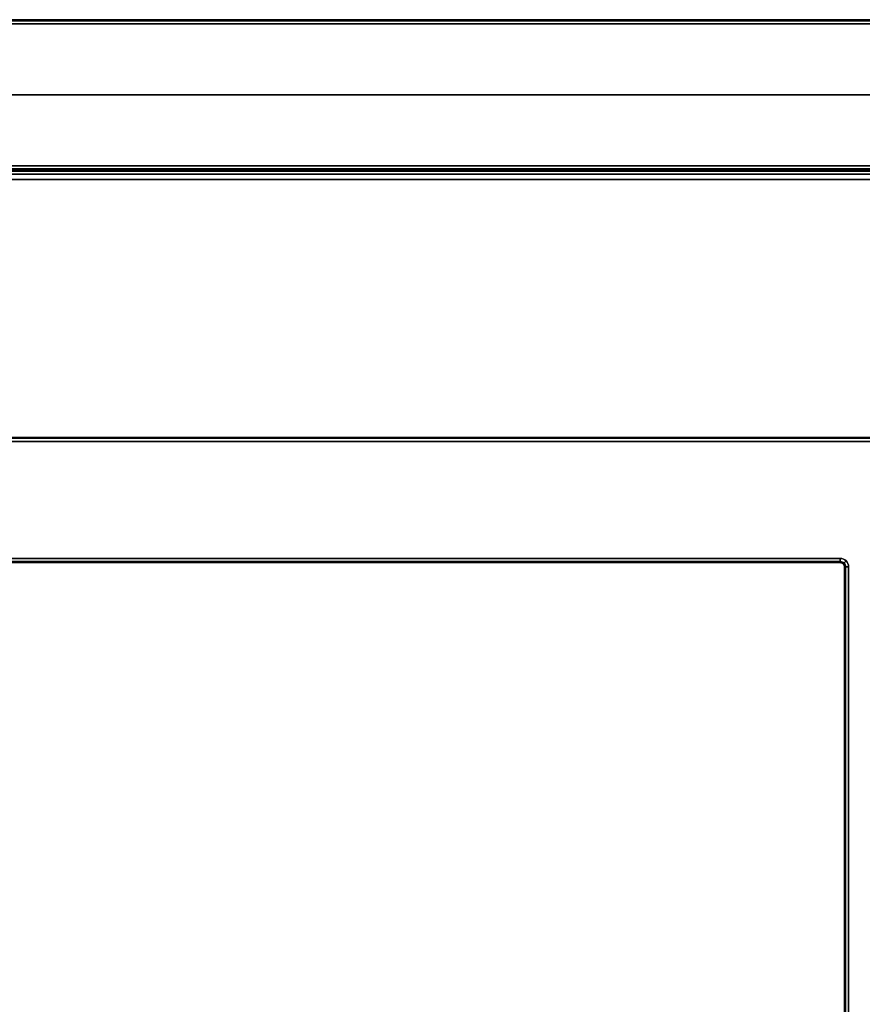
# Model space of a CAD drawing. Header units: millimetres. Extents: x 0 to 2639, y 0 to 470.
# Tile 17 of 18: x 2475 to 2576, y 352 to 470. Entities that reach past the tile are written whole.
import ezdxf

# ---------------------------------------------------------------- set-up
doc = ezdxf.new("R2010")
doc.units = ezdxf.units.MM
doc.layers.add('ripiani', color=18, linetype='Continuous', true_color=0x4c0000)
doc.layers.add('struttura', color=18, linetype='Continuous', true_color=0x4c0000)

msp = doc.modelspace()

# ---------------------------------------------------------------- linework, layer by layer
at = {"layer": 'ripiani'}
msp.add_line((2609.88, 450.86, 443.5), (1984.88, 450.86, 443.5), dxfattribs=at)
for points in [[(2609.88, 450.86, 439.5), (2297.38, 450.86, 439.5), (1984.88, 450.86, 439.5)], [(1984.88, 450.86, 447.5), (2297.38, 450.86, 447.5), (2609.88, 450.86, 447.5)]]:
    msp.add_open_spline(points, degree=2, dxfattribs=at)
at = {"layer": 'struttura'}
for p, q in [((0.5, 470, 745), (2638.5, 470, 745)), ((0.5, 470, 75), (2638.5, 470, 75)), ((10.5, 470, 410), (2628.5, 470, 410)), ((10.5, 461, 740), (2628.5, 461, 740)), ((2628.5, 461, 80), (10.5, 461, 80)), ((10.5, 452, 410), (2628.5, 452, 410)), ((1320, 452, 731), (2628.5, 452, 731)), ((1338, 452, 89), (2610.5, 452, 89)), ((50.5, 420, 40), (2588.5, 420, 40)), ((65.5, 405, 40), (2573.5, 405, 40)), ((2574, 404.5, 40), (2574, 65.5, 40))]:
    msp.add_line(p, q, dxfattribs=at)
for points in [[(2638.5, 470, 740.5), (1319.5, 470, 740.5), (0.5, 470, 740.5)], [(0.5, 470, 749.5), (1319.5, 470, 749.5), (2638.5, 470, 749.5)], [(2638.5, 470, 70.5), (1319.5, 470, 70.5), (0.5, 470, 70.5)], [(0.5, 470, 79.5), (1319.5, 470, 79.5), (2638.5, 470, 79.5)], [(0.5, 469.85, 740.15), (1319.5, 469.85, 740.15), (2638.5, 469.85, 740.15)], [(2638.5, 469.85, 749.85), (1319.5, 469.85, 749.85), (0.5, 469.85, 749.85)], [(0.5, 469.85, 70.15), (1319.5, 469.85, 70.15), (2638.5, 469.85, 70.15)], [(2638.5, 469.85, 79.85), (1319.5, 469.85, 79.85), (0.5, 469.85, 79.85)], [(2638.5, 469.5, 750), (1319.5, 469.5, 750), (0.5, 469.5, 750)], [(0.5, 469.5, 740), (1319.5, 469.5, 740), (2638.5, 469.5, 740)], [(2638.5, 469.5, 80), (1319.5, 469.5, 80), (0.5, 469.5, 80)], [(0.5, 469.5, 70), (1319.5, 469.5, 70), (2638.5, 469.5, 70)], [(2628.5, 470, 80.5), (1319.5, 470, 80.5), (10.5, 470, 80.5)], [(10.5, 470, 739.5), (1319.5, 470, 739.5), (2628.5, 470, 739.5)], [(10.5, 469.85, 80.15), (1319.5, 469.85, 80.15), (2628.5, 469.85, 80.15)], [(2628.5, 469.85, 739.85), (1319.5, 469.85, 739.85), (10.5, 469.85, 739.85)], [(2628.5, 469.5, 740), (1319.5, 469.5, 740), (10.5, 469.5, 740)], [(10.5, 469.5, 80), (1319.5, 469.5, 80), (2628.5, 469.5, 80)], [(10.5, 452.5, 740), (1319.5, 452.5, 740), (2628.5, 452.5, 740)], [(2628.5, 452.5, 80), (1319.5, 452.5, 80), (10.5, 452.5, 80)], [(10.5, 452.15, 80.15), (1319.5, 452.15, 80.15), (2628.5, 452.15, 80.15)], [(2628.5, 452.15, 739.85), (1319.5, 452.15, 739.85), (10.5, 452.15, 739.85)], [(2628.5, 452, 739.5), (1319.5, 452, 739.5), (10.5, 452, 739.5)], [(10.5, 452, 80.5), (1319.5, 452, 80.5), (2628.5, 452, 80.5)], [(2628.5, 452, 722.5), (1974.25, 452, 722.5), (1320, 452, 722.5)], [(1320, 452, 739.5), (1974.25, 452, 739.5), (2628.5, 452, 739.5)], [(1320, 451.85, 722.15), (1974.25, 451.85, 722.15), (2628.5, 451.85, 722.15)], [(2628.5, 451.85, 739.85), (1974.25, 451.85, 739.85), (1320, 451.85, 739.85)], [(1320, 451.5, 722), (1974.25, 451.5, 722), (2628.5, 451.5, 722)], [(2628.5, 451.5, 740), (1974.25, 451.5, 740), (1320, 451.5, 740)], [(1338, 452, 97.5), (1974.25, 452, 97.5), (2610.5, 452, 97.5)], [(2610.5, 452, 80.5), (1974.25, 452, 80.5), (1338, 452, 80.5)], [(2610.5, 451.85, 97.85), (1974.25, 451.85, 97.85), (1338, 451.85, 97.85)], [(1338, 451.85, 80.15), (1974.25, 451.85, 80.15), (2610.5, 451.85, 80.15)], [(1338, 451.5, 80), (1974.25, 451.5, 80), (2610.5, 451.5, 80)], [(2610.5, 451.5, 98), (1974.25, 451.5, 98), (1338, 451.5, 98)], [(2588.5, 420, 10.5), (1319.5, 420, 10.5), (50.5, 420, 10.5)], [(50.5, 420, 69.5), (1319.5, 420, 69.5), (2588.5, 420, 69.5)], [(2588.5, 419.85, 10.15), (1319.5, 419.85, 10.15), (50.5, 419.85, 10.15)], [(2588.5, 419.85, 69.85), (1319.5, 419.85, 69.85), (50.5, 419.85, 69.85)], [(50.5, 419.5, 10), (1319.5, 419.5, 10), (2588.5, 419.5, 10)], [(2588.5, 419.5, 70), (1319.5, 419.5, 70), (50.5, 419.5, 70)], [(2573.5, 405.5, 10), (1319.5, 405.5, 10), (65.5, 405.5, 10)], [(65.5, 405.5, 70), (1319.5, 405.5, 70), (2573.5, 405.5, 70)], [(2573.5, 405.15, 10.15), (1319.5, 405.15, 10.15), (65.5, 405.15, 10.15)], [(2573.5, 405.15, 69.85), (1319.5, 405.15, 69.85), (65.5, 405.15, 69.85)], [(2573.5, 405, 69.5), (1319.5, 405, 69.5), (65.5, 405, 69.5)], [(65.5, 405, 10.5), (1319.5, 405, 10.5), (2573.5, 405, 10.5)], [(2573.5, 405, 10.5), (2573.5, 405, 40), (2573.5, 405, 69.5)], [(2573.85, 404.85, 10.5), (2573.85, 404.85, 40), (2573.85, 404.85, 69.5)], [(2574, 65.5, 69.5), (2574, 235, 69.5), (2574, 404.5, 69.5)], [(2574, 404.5, 69.5), (2574, 404.5, 40), (2574, 404.5, 10.5)], [(2574, 404.5, 10.5), (2574, 235, 10.5), (2574, 65.5, 10.5)], [(2574.15, 65.5, 10.15), (2574.15, 235, 10.15), (2574.15, 404.5, 10.15)], [(2574.15, 65.5, 69.85), (2574.15, 235, 69.85), (2574.15, 404.5, 69.85)], [(2574.5, 65.5, 10), (2574.5, 235, 10), (2574.5, 404.5, 10)], [(2574.5, 404.5, 70), (2574.5, 235, 70), (2574.5, 65.5, 70)]]:
    msp.add_open_spline(points, degree=2, dxfattribs=at)
at = {"layer": 'struttura', "extrusion": (-1, 0, 0)}
for points in [[(2573.5, 405, 10.5), (2573.5, 405, 10), (2573.5, 405.5, 10)], [(2573.5, 405.5, 70), (2573.5, 405, 70), (2573.5, 405, 69.5)]]:
    msp.add_rational_spline(points, [1, 0.707106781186, 1], degree=2, dxfattribs=at)
at = {"layer": 'struttura'}
for points, knots in [([(2574.5, 404.5, 10), (2574.5, 404.76, 10), (2574.28, 405.28, 10), (2573.76, 405.5, 10), (2573.5, 405.5, 10)], [-1.570786, -1.570786, -1.570786, -1.570786, -0.778971, 0, 0, 0, 0]), ([(2573.5, 405.5, 70), (2573.76, 405.5, 70), (2574.28, 405.28, 70), (2574.5, 404.76, 70), (2574.5, 404.5, 70)], [0, 0, 0, 0, 0.778971, 1.570786, 1.570786, 1.570786, 1.570786]), ([(2573.5, 405.15, 10.15), (2573.67, 405.15, 10.15), (2574, 405.01, 10.15), (2574.15, 404.67, 10.15), (2574.15, 404.5, 10.15)], [0, 0, 0, 0, 0.778971, 1.570786, 1.570786, 1.570786, 1.570786]), ([(2573.5, 405.15, 69.85), (2573.67, 405.15, 69.85), (2574, 405.01, 69.85), (2574.15, 404.67, 69.85), (2574.15, 404.5, 69.85)], [0, 0, 0, 0, 0.778971, 1.570786, 1.570786, 1.570786, 1.570786])]:
    msp.add_open_spline(points, degree=3, knots=knots, dxfattribs=at)
for points in [[(2574, 404.5, 10.5), (2574, 405, 10.5), (2573.5, 405, 10.5)], [(2573.5, 405, 69.5), (2574, 405, 69.5), (2574, 404.5, 69.5)], [(2573.5, 405, 40), (2574, 405, 40), (2574, 404.5, 40)]]:
    msp.add_rational_spline(points, [1, 0.707106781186, 1], degree=2, dxfattribs=at)
at = {"layer": 'struttura', "extrusion": (0.711628, -0.702556, -2.06842e-12)}
msp.add_rational_spline([(2573.85, 404.86, 10.5), (2573.85, 404.86, 10), (2574.2, 405.21, 10)], [1, 0.707106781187, 1], degree=2, dxfattribs=at)
at = {"layer": 'struttura', "extrusion": (-0.711628, 0.702556, 3.19486e-13)}
msp.add_rational_spline([(2573.85, 404.86, 69.5), (2573.85, 404.86, 70), (2574.2, 405.21, 70)], [1, 0.707106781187, 1], degree=2, dxfattribs=at)
at = {"layer": 'struttura', "extrusion": (-2.24163e-25, 1, 1.13687e-13)}
msp.add_rational_spline([(2574.5, 404.5, 10), (2574, 404.5, 10), (2574, 404.5, 10.5)], [1, 0.707106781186, 1], degree=2, dxfattribs=at)
at = {"layer": 'struttura', "extrusion": (0, -1, 0)}
msp.add_rational_spline([(2574, 404.5, 69.5), (2574, 404.5, 70), (2574.5, 404.5, 70)], [1, 0.707106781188, 1], degree=2, dxfattribs=at)

doc.saveas('drawing.dxf')
